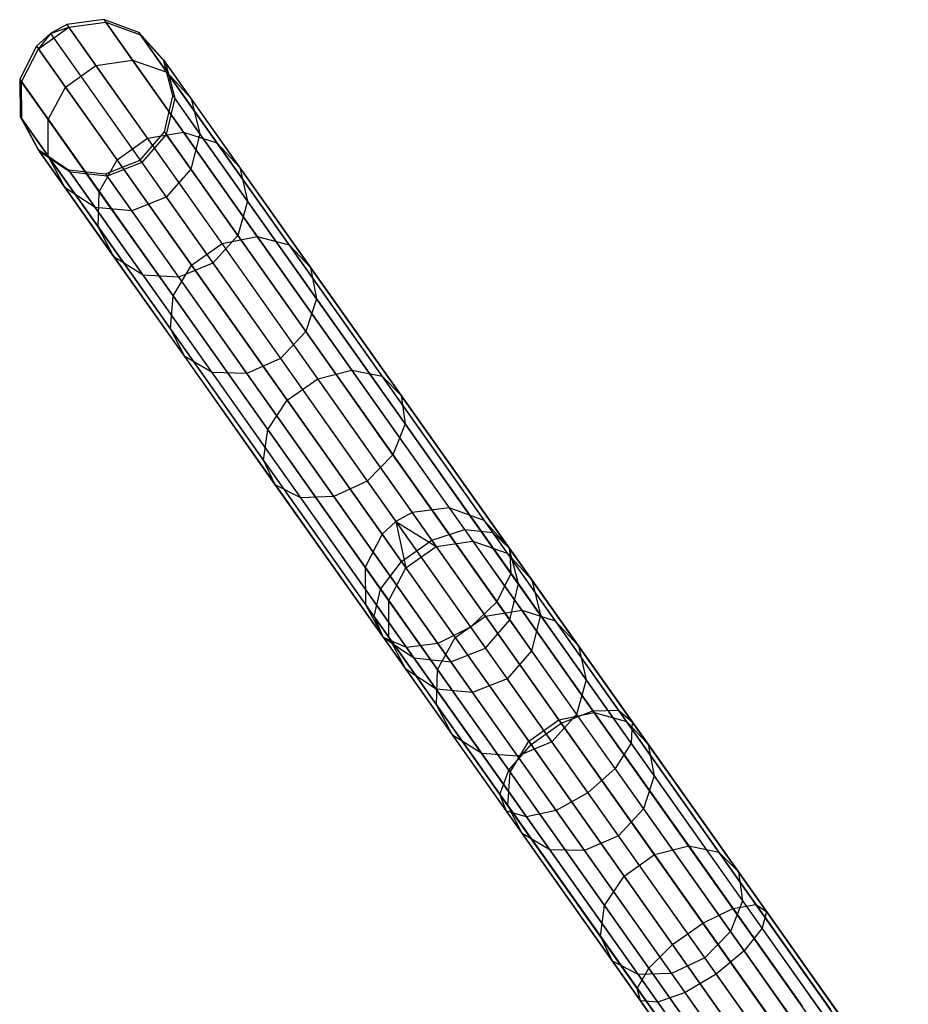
# Model space of a CAD drawing. Extents: x -189 to 189, y -189 to 189.
# Tile 156 of 256: x -110 to -98, y 142 to 155. Entities that reach past the tile are written whole.
import ezdxf

# ---------------------------------------------------------------- set-up
doc = ezdxf.new("R2010")
doc.units = 0
doc.header["$LTSCALE"] = 25.4
doc.layers.get('0').update_dxf_attribs({"linetype": 'CONTINUOUS'})

# ---------------------------------------------------------------- blocks, each defined once
blk = doc.blocks.new('NL2500012474_STL')
at = {"color": 0}
for p, q in [((81.702, 154.402, 159.474), (82.092, 154.679, 159.474)), ((81.702, 154.402, 159.474), (82.092, 154.679, 159.474)), ((82.068, 154.713, 156.037), (81.856, 154.598, 156.035)), ((82.068, 154.713, 156.037), (81.856, 154.598, 156.035)), ((81.856, 154.598, 156.035), (82.092, 154.679, 159.474)), ((81.856, 154.598, 156.035), (82.092, 154.679, 159.474)), ((82.542, 154.777, 156.053), (82.068, 154.713, 156.037)), ((82.542, 154.777, 156.053), (82.068, 154.713, 156.037)), ((82.068, 154.713, 156.037), (82.092, 154.679, 159.474)), ((82.068, 154.713, 156.037), (82.092, 154.679, 159.474)), ((82.068, 154.713, 156.037), (86.512, 148.435, 46.037)), ((82.068, 154.713, 156.037), (86.512, 148.435, 46.037)), ((82.092, 154.679, 159.474), (82.566, 154.743, 159.453)), ((82.092, 154.679, 159.474), (82.566, 154.743, 159.453)), ((82.441, 154.187, 162.857), (82.092, 154.679, 159.474)), ((82.441, 154.187, 162.857), (82.092, 154.679, 159.474)), ((82.542, 154.777, 156.053), (82.566, 154.743, 159.453)), ((82.991, 154.613, 156.08), (82.542, 154.777, 156.053)), ((82.542, 154.777, 156.053), (82.566, 154.743, 159.453)), ((82.542, 154.777, 156.053), (86.986, 148.498, 46.053)), ((82.991, 154.613, 156.08), (82.542, 154.777, 156.053)), ((82.542, 154.777, 156.053), (86.986, 148.498, 46.053)), ((82.566, 154.743, 159.453), (83.015, 154.58, 159.416)), ((82.911, 154.256, 162.8), (82.566, 154.743, 159.453)), ((82.911, 154.256, 162.8), (82.566, 154.743, 159.453)), ((82.566, 154.743, 159.453), (83.015, 154.58, 159.416)), ((81.856, 154.598, 156.035), (81.677, 154.436, 156.037)), ((81.856, 154.598, 156.035), (81.677, 154.436, 156.037)), ((81.856, 154.598, 156.035), (81.702, 154.402, 159.474)), ((81.856, 154.598, 156.035), (81.702, 154.402, 159.474)), ((81.856, 154.598, 156.035), (86.3, 148.32, 46.035)), ((81.856, 154.598, 156.035), (86.3, 148.32, 46.035)), ((83.312, 154.259, 156.113), (82.991, 154.613, 156.08)), ((82.991, 154.613, 156.08), (83.015, 154.58, 159.416)), ((82.991, 154.613, 156.08), (83.015, 154.58, 159.416)), ((82.991, 154.613, 156.08), (87.435, 148.335, 46.08)), ((83.312, 154.259, 156.113), (82.991, 154.613, 156.08)), ((82.991, 154.613, 156.08), (87.435, 148.335, 46.08)), ((83.015, 154.58, 159.416), (83.335, 154.227, 159.371)), ((83.353, 154.102, 162.7), (83.015, 154.58, 159.416)), ((83.353, 154.102, 162.7), (83.015, 154.58, 159.416)), ((83.015, 154.58, 159.416), (83.335, 154.227, 159.371)), ((81.677, 154.436, 156.037), (81.46, 154.01, 156.053)), ((81.677, 154.436, 156.037), (81.46, 154.01, 156.053)), ((81.677, 154.436, 156.037), (81.702, 154.402, 159.474)), ((81.677, 154.436, 156.037), (81.702, 154.402, 159.474)), ((81.677, 154.436, 156.037), (86.122, 148.158, 46.037)), ((81.677, 154.436, 156.037), (86.122, 148.158, 46.037)), ((81.484, 153.976, 159.453), (81.702, 154.402, 159.474)), ((81.484, 153.976, 159.453), (81.702, 154.402, 159.474)), ((82.05, 153.91, 162.857), (81.702, 154.402, 159.474)), ((82.05, 153.91, 162.857), (81.702, 154.402, 159.474)), ((82.05, 153.91, 162.857), (82.441, 154.187, 162.857)), ((82.05, 153.91, 162.857), (82.441, 154.187, 162.857)), ((82.441, 154.187, 162.857), (82.911, 154.256, 162.8)), ((82.441, 154.187, 162.857), (82.911, 154.256, 162.8)), ((83.103, 153.25, 166.096), (82.441, 154.187, 162.857)), ((83.103, 153.25, 166.096), (82.441, 154.187, 162.857)), ((82.911, 154.256, 162.8), (83.353, 154.102, 162.7)), ((83.567, 153.33, 166.005), (82.911, 154.256, 162.8)), ((83.567, 153.33, 166.005), (82.911, 154.256, 162.8)), ((82.911, 154.256, 162.8), (83.353, 154.102, 162.7)), ((83.432, 153.797, 156.145), (83.312, 154.259, 156.113)), ((83.312, 154.259, 156.113), (83.335, 154.227, 159.371)), ((83.312, 154.259, 156.113), (83.335, 154.227, 159.371)), ((83.312, 154.259, 156.113), (87.756, 147.981, 46.113)), ((83.432, 153.797, 156.145), (83.312, 154.259, 156.113)), ((83.312, 154.259, 156.113), (87.756, 147.981, 46.113)), ((83.335, 154.227, 159.371), (83.454, 153.765, 159.329)), ((83.665, 153.761, 162.578), (83.335, 154.227, 159.371)), ((83.665, 153.761, 162.578), (83.335, 154.227, 159.371)), ((83.335, 154.227, 159.371), (83.454, 153.765, 159.329)), ((83.353, 154.102, 162.7), (83.665, 153.761, 162.578)), ((83.996, 153.193, 165.844), (83.353, 154.102, 162.7)), ((83.996, 153.193, 165.844), (83.353, 154.102, 162.7)), ((83.353, 154.102, 162.7), (83.665, 153.761, 162.578)), ((81.46, 154.01, 156.053), (81.484, 153.976, 159.453)), ((81.46, 154.01, 156.053), (81.484, 153.976, 159.453)), ((81.46, 154.01, 156.053), (81.465, 153.532, 156.08)), ((81.46, 154.01, 156.053), (81.465, 153.532, 156.08)), ((81.46, 154.01, 156.053), (85.904, 147.732, 46.053)), ((81.46, 154.01, 156.053), (85.904, 147.732, 46.053)), ((81.488, 153.499, 159.416), (81.484, 153.976, 159.453)), ((81.828, 153.49, 162.8), (81.484, 153.976, 159.453)), ((81.488, 153.499, 159.416), (81.484, 153.976, 159.453)), ((81.828, 153.49, 162.8), (81.484, 153.976, 159.453)), ((81.828, 153.49, 162.8), (82.05, 153.91, 162.857)), ((81.828, 153.49, 162.8), (82.05, 153.91, 162.857)), ((82.713, 152.974, 166.096), (82.05, 153.91, 162.857)), ((82.713, 152.974, 166.096), (82.05, 153.91, 162.857)), ((83.322, 153.332, 156.167), (83.432, 153.797, 156.145)), ((83.322, 153.332, 156.167), (83.432, 153.797, 156.145)), ((83.432, 153.797, 156.145), (83.454, 153.765, 159.329)), ((83.432, 153.797, 156.145), (83.454, 153.765, 159.329)), ((83.432, 153.797, 156.145), (87.876, 147.519, 46.145)), ((83.432, 153.797, 156.145), (87.876, 147.519, 46.145)), ((83.454, 153.765, 159.329), (83.344, 153.3, 159.299)), ((83.454, 153.765, 159.329), (83.344, 153.3, 159.299)), ((83.777, 153.309, 162.464), (83.454, 153.765, 159.329)), ((83.777, 153.309, 162.464), (83.454, 153.765, 159.329)), ((83.665, 153.761, 162.578), (83.777, 153.309, 162.464)), ((84.294, 152.873, 165.649), (83.665, 153.761, 162.578)), ((84.294, 152.873, 165.649), (83.665, 153.761, 162.578)), ((83.665, 153.761, 162.578), (83.777, 153.309, 162.464)), ((81.465, 153.532, 156.08), (81.488, 153.499, 159.416)), ((81.465, 153.532, 156.08), (81.488, 153.499, 159.416)), ((81.465, 153.532, 156.08), (81.692, 153.112, 156.113)), ((81.465, 153.532, 156.08), (81.692, 153.112, 156.113)), ((81.465, 153.532, 156.08), (85.909, 147.254, 46.08)), ((81.465, 153.532, 156.08), (85.909, 147.254, 46.08)), ((81.715, 153.08, 159.371), (81.488, 153.499, 159.416)), ((81.826, 153.022, 162.7), (81.488, 153.499, 159.416)), ((81.715, 153.08, 159.371), (81.488, 153.499, 159.416)), ((81.826, 153.022, 162.7), (81.488, 153.499, 159.416)), ((81.826, 153.022, 162.7), (81.828, 153.49, 162.8)), ((81.826, 153.022, 162.7), (81.828, 153.49, 162.8)), ((82.484, 152.563, 166.005), (81.828, 153.49, 162.8)), ((82.484, 152.563, 166.005), (81.828, 153.49, 162.8)), ((83.009, 152.97, 156.175), (83.322, 153.332, 156.167)), ((83.009, 152.97, 156.175), (83.322, 153.332, 156.167)), ((83.344, 153.3, 159.299), (83.031, 152.939, 159.288)), ((83.344, 153.3, 159.299), (83.031, 152.939, 159.288)), ((83.103, 153.25, 166.096), (83.567, 153.33, 166.005)), ((83.103, 153.25, 166.096), (83.567, 153.33, 166.005)), ((83.322, 153.332, 156.167), (83.344, 153.3, 159.299)), ((83.322, 153.332, 156.167), (83.344, 153.3, 159.299)), ((83.322, 153.332, 156.167), (87.766, 147.053, 46.167)), ((83.322, 153.332, 156.167), (87.766, 147.053, 46.167)), ((83.662, 152.852, 162.383), (83.344, 153.3, 159.299)), ((83.662, 152.852, 162.383), (83.344, 153.3, 159.299)), ((83.567, 153.33, 166.005), (83.996, 153.193, 165.844)), ((84.516, 151.988, 168.982), (83.567, 153.33, 166.005)), ((84.516, 151.988, 168.982), (83.567, 153.33, 166.005)), ((83.567, 153.33, 166.005), (83.996, 153.193, 165.844)), ((83.777, 153.309, 162.464), (83.662, 152.852, 162.383)), ((83.777, 153.309, 162.464), (83.662, 152.852, 162.383)), ((84.391, 152.442, 165.466), (83.777, 153.309, 162.464)), ((84.391, 152.442, 165.466), (83.777, 153.309, 162.464)), ((82.713, 152.974, 166.096), (83.103, 153.25, 166.096)), ((82.713, 152.974, 166.096), (83.103, 153.25, 166.096)), ((84.063, 151.895, 169.105), (83.103, 153.25, 166.096)), ((84.063, 151.895, 169.105), (83.103, 153.25, 166.096)), ((83.996, 153.193, 165.844), (84.294, 152.873, 165.649)), ((84.927, 151.878, 168.764), (83.996, 153.193, 165.844)), ((84.927, 151.878, 168.764), (83.996, 153.193, 165.844)), ((83.996, 153.193, 165.844), (84.294, 152.873, 165.649)), ((81.692, 153.112, 156.113), (81.715, 153.08, 159.371)), ((81.692, 153.112, 156.113), (81.715, 153.08, 159.371)), ((81.692, 153.112, 156.113), (82.088, 152.846, 156.145)), ((81.692, 153.112, 156.113), (82.088, 152.846, 156.145)), ((81.692, 153.112, 156.113), (86.136, 146.834, 46.113)), ((81.692, 153.112, 156.113), (86.136, 146.834, 46.113)), ((82.111, 152.814, 159.329), (81.715, 153.08, 159.371)), ((82.045, 152.613, 162.578), (81.715, 153.08, 159.371)), ((82.111, 152.814, 159.329), (81.715, 153.08, 159.371)), ((82.045, 152.613, 162.578), (81.715, 153.08, 159.371)), ((82.045, 152.613, 162.578), (81.826, 153.022, 162.7)), ((82.47, 152.113, 165.844), (81.826, 153.022, 162.7)), ((82.045, 152.613, 162.578), (81.826, 153.022, 162.7)), ((82.47, 152.113, 165.844), (81.826, 153.022, 162.7)), ((82.484, 152.563, 166.005), (82.713, 152.974, 166.096)), ((82.484, 152.563, 166.005), (82.713, 152.974, 166.096)), ((82.563, 152.795, 156.167), (83.009, 152.97, 156.175)), ((82.563, 152.795, 156.167), (83.009, 152.97, 156.175)), ((83.031, 152.939, 159.288), (82.586, 152.763, 159.299)), ((83.031, 152.939, 159.288), (82.586, 152.763, 159.299)), ((83.672, 151.618, 169.105), (82.713, 152.974, 166.096)), ((83.672, 151.618, 169.105), (82.713, 152.974, 166.096)), ((83.009, 152.97, 156.175), (83.031, 152.939, 159.288)), ((83.009, 152.97, 156.175), (83.031, 152.939, 159.288)), ((83.009, 152.97, 156.175), (87.453, 146.692, 46.175)), ((83.009, 152.97, 156.175), (87.453, 146.692, 46.175)), ((83.031, 152.939, 159.288), (83.346, 152.493, 162.353)), ((83.031, 152.939, 159.288), (83.346, 152.493, 162.353)), ((82.088, 152.846, 156.145), (82.111, 152.814, 159.329)), ((82.088, 152.846, 156.145), (82.111, 152.814, 159.329)), ((82.088, 152.846, 156.145), (82.563, 152.795, 156.167)), ((82.088, 152.846, 156.145), (82.563, 152.795, 156.167)), ((82.088, 152.846, 156.145), (86.532, 146.568, 46.145)), ((82.088, 152.846, 156.145), (86.532, 146.568, 46.145)), ((82.586, 152.763, 159.299), (82.111, 152.814, 159.329)), ((82.433, 152.358, 162.464), (82.111, 152.814, 159.329)), ((82.586, 152.763, 159.299), (82.111, 152.814, 159.329)), ((82.433, 152.358, 162.464), (82.111, 152.814, 159.329)), ((82.563, 152.795, 156.167), (82.586, 152.763, 159.299)), ((82.563, 152.795, 156.167), (82.586, 152.763, 159.299)), ((82.563, 152.795, 156.167), (87.008, 146.516, 46.167)), ((82.563, 152.795, 156.167), (87.008, 146.516, 46.167)), ((83.662, 152.852, 162.383), (83.346, 152.493, 162.353)), ((83.662, 152.852, 162.383), (83.346, 152.493, 162.353)), ((84.266, 151.999, 165.335), (83.662, 152.852, 162.383)), ((84.266, 151.999, 165.335), (83.662, 152.852, 162.383)), ((84.294, 152.873, 165.649), (84.391, 152.442, 165.466)), ((85.203, 151.588, 168.501), (84.294, 152.873, 165.649)), ((85.203, 151.588, 168.501), (84.294, 152.873, 165.649)), ((84.294, 152.873, 165.649), (84.391, 152.442, 165.466)), ((82.903, 152.315, 162.383), (82.586, 152.763, 159.299)), ((82.903, 152.315, 162.383), (82.586, 152.763, 159.299)), ((82.433, 152.358, 162.464), (82.045, 152.613, 162.578)), ((82.673, 151.726, 165.649), (82.045, 152.613, 162.578)), ((82.433, 152.358, 162.464), (82.045, 152.613, 162.578)), ((82.673, 151.726, 165.649), (82.045, 152.613, 162.578)), ((82.47, 152.113, 165.844), (82.484, 152.563, 166.005)), ((82.47, 152.113, 165.844), (82.484, 152.563, 166.005)), ((83.434, 151.222, 168.982), (82.484, 152.563, 166.005)), ((83.434, 151.222, 168.982), (82.484, 152.563, 166.005)), ((83.346, 152.493, 162.353), (82.903, 152.315, 162.383)), ((83.346, 152.493, 162.353), (82.903, 152.315, 162.383)), ((83.346, 152.493, 162.353), (83.947, 151.645, 165.289)), ((83.346, 152.493, 162.353), (83.947, 151.645, 165.289)), ((84.391, 152.442, 165.466), (84.266, 151.999, 165.335)), ((84.391, 152.442, 165.466), (84.266, 151.999, 165.335)), ((85.28, 151.186, 168.253), (84.391, 152.442, 165.466)), ((85.28, 151.186, 168.253), (84.391, 152.442, 165.466)), ((82.903, 152.315, 162.383), (82.433, 152.358, 162.464)), ((83.047, 151.491, 165.466), (82.433, 152.358, 162.464)), ((82.903, 152.315, 162.383), (82.433, 152.358, 162.464)), ((83.047, 151.491, 165.466), (82.433, 152.358, 162.464)), ((83.507, 151.462, 165.335), (82.903, 152.315, 162.383)), ((83.507, 151.462, 165.335), (82.903, 152.315, 162.383)), ((82.673, 151.726, 165.649), (82.47, 152.113, 165.844)), ((83.401, 150.797, 168.764), (82.47, 152.113, 165.844)), ((82.673, 151.726, 165.649), (82.47, 152.113, 165.844)), ((83.401, 150.797, 168.764), (82.47, 152.113, 165.844)), ((83.672, 151.618, 169.105), (84.063, 151.895, 169.105)), ((83.672, 151.618, 169.105), (84.063, 151.895, 169.105)), ((84.266, 151.999, 165.335), (83.947, 151.645, 165.289)), ((84.266, 151.999, 165.335), (83.947, 151.645, 165.289)), ((84.063, 151.895, 169.105), (84.516, 151.988, 168.982)), ((84.063, 151.895, 169.105), (84.516, 151.988, 168.982)), ((85.294, 150.156, 171.802), (84.063, 151.895, 169.105)), ((85.294, 150.156, 171.802), (84.063, 151.895, 169.105)), ((85.14, 150.763, 168.078), (84.266, 151.999, 165.335)), ((85.14, 150.763, 168.078), (84.266, 151.999, 165.335)), ((84.516, 151.988, 168.982), (84.927, 151.878, 168.764)), ((85.734, 150.268, 171.65), (84.516, 151.988, 168.982)), ((85.734, 150.268, 171.65), (84.516, 151.988, 168.982)), ((84.516, 151.988, 168.982), (84.927, 151.878, 168.764)), ((84.927, 151.878, 168.764), (85.203, 151.588, 168.501)), ((86.122, 150.19, 171.382), (84.927, 151.878, 168.764)), ((86.122, 150.19, 171.382), (84.927, 151.878, 168.764)), ((84.927, 151.878, 168.764), (85.203, 151.588, 168.501)), ((83.047, 151.491, 165.466), (82.673, 151.726, 165.649)), ((83.583, 150.441, 168.501), (82.673, 151.726, 165.649)), ((83.047, 151.491, 165.466), (82.673, 151.726, 165.649)), ((83.583, 150.441, 168.501), (82.673, 151.726, 165.649)), ((83.947, 151.645, 165.289), (83.507, 151.462, 165.335)), ((83.947, 151.645, 165.289), (83.507, 151.462, 165.335)), ((83.947, 151.645, 165.289), (84.816, 150.417, 168.014)), ((83.947, 151.645, 165.289), (84.816, 150.417, 168.014)), ((83.434, 151.222, 168.982), (83.672, 151.618, 169.105)), ((83.434, 151.222, 168.982), (83.672, 151.618, 169.105)), ((84.903, 149.88, 171.802), (83.672, 151.618, 169.105)), ((84.903, 149.88, 171.802), (83.672, 151.618, 169.105)), ((85.203, 151.588, 168.501), (85.28, 151.186, 168.253)), ((86.37, 149.94, 171.058), (85.203, 151.588, 168.501)), ((86.37, 149.94, 171.058), (85.203, 151.588, 168.501)), ((85.203, 151.588, 168.501), (85.28, 151.186, 168.253)), ((83.507, 151.462, 165.335), (83.047, 151.491, 165.466)), ((83.937, 150.235, 168.253), (83.047, 151.491, 165.466)), ((83.507, 151.462, 165.335), (83.047, 151.491, 165.466)), ((83.937, 150.235, 168.253), (83.047, 151.491, 165.466)), ((84.382, 150.226, 168.078), (83.507, 151.462, 165.335)), ((84.382, 150.226, 168.078), (83.507, 151.462, 165.335)), ((83.401, 150.797, 168.764), (83.434, 151.222, 168.982)), ((83.401, 150.797, 168.764), (83.434, 151.222, 168.982)), ((84.651, 149.502, 171.65), (83.434, 151.222, 168.982)), ((84.651, 149.502, 171.65), (83.434, 151.222, 168.982)), ((85.28, 151.186, 168.253), (85.14, 150.763, 168.078)), ((85.28, 151.186, 168.253), (85.14, 150.763, 168.078)), ((86.42, 149.575, 170.753), (85.28, 151.186, 168.253)), ((86.42, 149.575, 170.753), (85.28, 151.186, 168.253)), ((83.583, 150.441, 168.501), (83.401, 150.797, 168.764)), ((84.596, 149.11, 171.382), (83.401, 150.797, 168.764)), ((83.583, 150.441, 168.501), (83.401, 150.797, 168.764)), ((84.596, 149.11, 171.382), (83.401, 150.797, 168.764)), ((85.14, 150.763, 168.078), (84.816, 150.417, 168.014)), ((85.14, 150.763, 168.078), (84.816, 150.417, 168.014)), ((86.262, 149.178, 170.536), (85.14, 150.763, 168.078)), ((86.262, 149.178, 170.536), (85.14, 150.763, 168.078)), ((83.937, 150.235, 168.253), (83.583, 150.441, 168.501)), ((84.749, 148.793, 171.058), (83.583, 150.441, 168.501)), ((83.937, 150.235, 168.253), (83.583, 150.441, 168.501)), ((84.749, 148.793, 171.058), (83.583, 150.441, 168.501)), ((84.816, 150.417, 168.014), (84.382, 150.226, 168.078)), ((84.816, 150.417, 168.014), (84.382, 150.226, 168.078)), ((84.816, 150.417, 168.014), (85.931, 148.841, 170.458)), ((84.816, 150.417, 168.014), (85.931, 148.841, 170.458)), ((85.294, 150.156, 171.802), (85.734, 150.268, 171.65)), ((85.294, 150.156, 171.802), (85.734, 150.268, 171.65)), ((85.734, 150.268, 171.65), (86.122, 150.19, 171.382)), ((87.187, 148.216, 173.939), (85.734, 150.268, 171.65)), ((87.187, 148.216, 173.939), (85.734, 150.268, 171.65)), ((85.734, 150.268, 171.65), (86.122, 150.19, 171.382)), ((84.382, 150.226, 168.078), (83.937, 150.235, 168.253)), ((85.077, 148.624, 170.753), (83.937, 150.235, 168.253)), ((84.382, 150.226, 168.078), (83.937, 150.235, 168.253)), ((85.077, 148.624, 170.753), (83.937, 150.235, 168.253)), ((85.503, 148.641, 170.536), (84.382, 150.226, 168.078)), ((85.503, 148.641, 170.536), (84.382, 150.226, 168.078)), ((84.903, 149.88, 171.802), (85.294, 150.156, 171.802)), ((84.903, 149.88, 171.802), (85.294, 150.156, 171.802)), ((86.762, 148.082, 174.115), (85.294, 150.156, 171.802)), ((86.762, 148.082, 174.115), (85.294, 150.156, 171.802)), ((86.122, 150.19, 171.382), (86.37, 149.94, 171.058)), ((87.547, 148.177, 173.627), (86.122, 150.19, 171.382)), ((87.547, 148.177, 173.627), (86.122, 150.19, 171.382)), ((86.122, 150.19, 171.382), (86.37, 149.94, 171.058)), ((84.651, 149.502, 171.65), (84.903, 149.88, 171.802)), ((84.651, 149.502, 171.65), (84.903, 149.88, 171.802)), ((86.372, 147.805, 174.115), (84.903, 149.88, 171.802)), ((86.372, 147.805, 174.115), (84.903, 149.88, 171.802)), ((86.37, 149.94, 171.058), (86.42, 149.575, 170.753)), ((87.762, 147.973, 173.25), (86.37, 149.94, 171.058)), ((87.762, 147.973, 173.25), (86.37, 149.94, 171.058)), ((86.37, 149.94, 171.058), (86.42, 149.575, 170.753)), ((84.596, 149.11, 171.382), (84.651, 149.502, 171.65)), ((84.596, 149.11, 171.382), (84.651, 149.502, 171.65)), ((86.104, 147.449, 173.939), (84.651, 149.502, 171.65)), ((86.104, 147.449, 173.939), (84.651, 149.502, 171.65)), ((86.42, 149.575, 170.753), (86.262, 149.178, 170.536)), ((86.42, 149.575, 170.753), (86.262, 149.178, 170.536)), ((87.781, 147.652, 172.896), (86.42, 149.575, 170.753)), ((87.781, 147.652, 172.896), (86.42, 149.575, 170.753)), ((84.749, 148.793, 171.058), (84.596, 149.11, 171.382)), ((86.021, 147.096, 173.627), (84.596, 149.11, 171.382)), ((84.749, 148.793, 171.058), (84.596, 149.11, 171.382)), ((86.021, 147.096, 173.627), (84.596, 149.11, 171.382)), ((86.262, 149.178, 170.536), (85.931, 148.841, 170.458)), ((86.262, 149.178, 170.536), (85.931, 148.841, 170.458)), ((87.601, 147.287, 172.644), (86.262, 149.178, 170.536)), ((87.601, 147.287, 172.644), (86.262, 149.178, 170.536)), ((85.077, 148.624, 170.753), (84.749, 148.793, 171.058)), ((86.141, 146.826, 173.25), (84.749, 148.793, 171.058)), ((85.077, 148.624, 170.753), (84.749, 148.793, 171.058)), ((86.141, 146.826, 173.25), (84.749, 148.793, 171.058)), ((85.931, 148.841, 170.458), (85.503, 148.641, 170.536)), ((85.931, 148.841, 170.458), (85.503, 148.641, 170.536)), ((85.931, 148.841, 170.458), (87.262, 146.962, 172.554)), ((85.931, 148.841, 170.458), (87.262, 146.962, 172.554)), ((85.503, 148.641, 170.536), (85.077, 148.624, 170.753)), ((85.503, 148.641, 170.536), (85.077, 148.624, 170.753)), ((86.438, 146.701, 172.896), (85.077, 148.624, 170.753)), ((86.438, 146.701, 172.896), (85.077, 148.624, 170.753)), ((86.842, 146.75, 172.644), (85.503, 148.641, 170.536)), ((86.842, 146.75, 172.644), (85.503, 148.641, 170.536)), ((86.986, 148.498, 46.053), (86.512, 148.435, 46.037)), ((86.986, 148.498, 46.053), (86.512, 148.435, 46.037)), ((87.435, 148.335, 46.08), (86.986, 148.498, 46.053)), ((86.986, 148.498, 46.053), (87.291, 148.068, 42.637)), ((86.986, 148.498, 46.053), (87.291, 148.068, 42.637)), ((87.435, 148.335, 46.08), (86.986, 148.498, 46.053)), ((86.512, 148.435, 46.037), (86.3, 148.32, 46.035)), ((86.512, 148.435, 46.037), (86.3, 148.32, 46.035)), ((86.512, 148.435, 46.037), (86.82, 148, 42.585)), ((86.512, 148.435, 46.037), (86.82, 148, 42.585)), ((86.3, 148.32, 46.035), (86.122, 148.158, 46.037)), ((86.3, 148.32, 46.035), (86.122, 148.158, 46.037)), ((86.3, 148.32, 46.035), (86.43, 147.723, 42.585)), ((86.3, 148.32, 46.035), (86.43, 147.723, 42.585)), ((86.3, 148.32, 46.035), (86.82, 148, 42.585)), ((86.3, 148.32, 46.035), (86.82, 148, 42.585)), ((86.762, 148.082, 174.115), (87.187, 148.216, 173.939)), ((86.762, 148.082, 174.115), (87.187, 148.216, 173.939)), ((87.187, 148.216, 173.939), (87.547, 148.177, 173.627)), ((88.836, 145.886, 175.786), (87.187, 148.216, 173.939)), ((88.836, 145.886, 175.786), (87.187, 148.216, 173.939)), ((87.187, 148.216, 173.939), (87.547, 148.177, 173.627)), ((87.756, 147.981, 46.113), (87.435, 148.335, 46.08)), ((87.435, 148.335, 46.08), (87.734, 147.912, 42.729)), ((87.435, 148.335, 46.08), (87.734, 147.912, 42.729)), ((87.756, 147.981, 46.113), (87.435, 148.335, 46.08)), ((86.122, 148.158, 46.037), (85.904, 147.732, 46.053)), ((86.122, 148.158, 46.037), (85.904, 147.732, 46.053)), ((86.122, 148.158, 46.037), (86.43, 147.723, 42.585)), ((86.122, 148.158, 46.037), (86.43, 147.723, 42.585)), ((87.547, 148.177, 173.627), (87.762, 147.973, 173.25)), ((89.166, 145.891, 175.439), (87.547, 148.177, 173.627)), ((89.166, 145.891, 175.439), (87.547, 148.177, 173.627)), ((87.547, 148.177, 173.627), (87.762, 147.973, 173.25)), ((86.372, 147.805, 174.115), (86.762, 148.082, 174.115)), ((86.372, 147.805, 174.115), (86.762, 148.082, 174.115)), ((86.43, 147.723, 42.585), (86.82, 148, 42.585)), ((86.43, 147.723, 42.585), (86.82, 148, 42.585)), ((88.429, 145.726, 175.982), (86.762, 148.082, 174.115)), ((88.429, 145.726, 175.982), (86.762, 148.082, 174.115)), ((86.82, 148, 42.585), (87.291, 148.068, 42.637)), ((86.82, 148, 42.585), (87.291, 148.068, 42.637)), ((86.82, 148, 42.585), (87.455, 147.103, 39.269)), ((86.82, 148, 42.585), (87.455, 147.103, 39.269)), ((87.291, 148.068, 42.637), (87.919, 147.181, 39.356)), ((87.291, 148.068, 42.637), (87.919, 147.181, 39.356)), ((87.291, 148.068, 42.637), (87.734, 147.912, 42.729)), ((87.291, 148.068, 42.637), (87.734, 147.912, 42.729)), ((87.876, 147.519, 46.145), (87.756, 147.981, 46.113)), ((87.756, 147.981, 46.113), (88.048, 147.569, 42.84)), ((87.756, 147.981, 46.113), (88.048, 147.569, 42.84)), ((87.876, 147.519, 46.145), (87.756, 147.981, 46.113)), ((87.762, 147.973, 173.25), (87.781, 147.652, 172.896)), ((89.342, 145.741, 175.02), (87.762, 147.973, 173.25)), ((89.342, 145.741, 175.02), (87.762, 147.973, 173.25)), ((87.762, 147.973, 173.25), (87.781, 147.652, 172.896)), ((87.734, 147.912, 42.729), (88.351, 147.042, 39.511)), ((87.734, 147.912, 42.729), (88.351, 147.042, 39.511)), ((87.734, 147.912, 42.729), (88.048, 147.569, 42.84)), ((87.734, 147.912, 42.729), (88.048, 147.569, 42.84)), ((85.904, 147.732, 46.053), (85.909, 147.254, 46.08)), ((85.904, 147.732, 46.053), (86.209, 147.302, 42.637)), ((85.904, 147.732, 46.053), (85.909, 147.254, 46.08)), ((85.904, 147.732, 46.053), (86.209, 147.302, 42.637)), ((86.104, 147.449, 173.939), (86.372, 147.805, 174.115)), ((86.104, 147.449, 173.939), (86.372, 147.805, 174.115)), ((86.209, 147.302, 42.637), (86.43, 147.723, 42.585)), ((86.209, 147.302, 42.637), (86.43, 147.723, 42.585)), ((88.039, 145.45, 175.982), (86.372, 147.805, 174.115)), ((88.039, 145.45, 175.982), (86.372, 147.805, 174.115)), ((86.43, 147.723, 42.585), (87.065, 146.826, 39.269)), ((86.43, 147.723, 42.585), (87.065, 146.826, 39.269)), ((87.781, 147.652, 172.896), (87.601, 147.287, 172.644)), ((87.781, 147.652, 172.896), (87.601, 147.287, 172.644)), ((89.326, 145.47, 174.625), (87.781, 147.652, 172.896)), ((89.326, 145.47, 174.625), (87.781, 147.652, 172.896)), ((87.766, 147.053, 46.167), (87.876, 147.519, 46.145)), ((87.766, 147.053, 46.167), (87.876, 147.519, 46.145)), ((87.876, 147.519, 46.145), (88.161, 147.116, 42.945)), ((87.876, 147.519, 46.145), (88.161, 147.116, 42.945)), ((88.048, 147.569, 42.84), (88.65, 146.719, 39.697)), ((88.048, 147.569, 42.84), (88.65, 146.719, 39.697)), ((88.048, 147.569, 42.84), (88.161, 147.116, 42.945)), ((88.048, 147.569, 42.84), (88.161, 147.116, 42.945)), ((86.021, 147.096, 173.627), (86.104, 147.449, 173.939)), ((86.021, 147.096, 173.627), (86.104, 147.449, 173.939)), ((87.754, 145.119, 175.786), (86.104, 147.449, 173.939)), ((87.754, 145.119, 175.786), (86.104, 147.449, 173.939)), ((85.909, 147.254, 46.08), (86.136, 146.834, 46.113)), ((85.909, 147.254, 46.08), (86.136, 146.834, 46.113)), ((85.909, 147.254, 46.08), (86.208, 146.832, 42.729)), ((85.909, 147.254, 46.08), (86.208, 146.832, 42.729)), ((86.208, 146.832, 42.729), (86.209, 147.302, 42.637)), ((86.208, 146.832, 42.729), (86.209, 147.302, 42.637)), ((86.209, 147.302, 42.637), (86.837, 146.414, 39.356)), ((86.209, 147.302, 42.637), (86.837, 146.414, 39.356)), ((87.601, 147.287, 172.644), (87.262, 146.962, 172.554)), ((87.601, 147.287, 172.644), (87.262, 146.962, 172.554)), ((89.12, 145.141, 174.346), (87.601, 147.287, 172.644)), ((89.12, 145.141, 174.346), (87.601, 147.287, 172.644)), ((86.141, 146.826, 173.25), (86.021, 147.096, 173.627)), ((87.639, 144.81, 175.439), (86.021, 147.096, 173.627)), ((86.141, 146.826, 173.25), (86.021, 147.096, 173.627)), ((87.639, 144.81, 175.439), (86.021, 147.096, 173.627)), ((87.065, 146.826, 39.269), (87.455, 147.103, 39.269)), ((87.065, 146.826, 39.269), (87.455, 147.103, 39.269)), ((87.455, 147.103, 39.269), (87.919, 147.181, 39.356)), ((87.455, 147.103, 39.269), (87.919, 147.181, 39.356)), ((87.455, 147.103, 39.269), (88.399, 145.769, 36.181)), ((87.455, 147.103, 39.269), (88.399, 145.769, 36.181)), ((87.919, 147.181, 39.356), (88.853, 145.861, 36.301)), ((87.919, 147.181, 39.356), (88.853, 145.861, 36.301)), ((87.919, 147.181, 39.356), (88.351, 147.042, 39.511)), ((87.919, 147.181, 39.356), (88.351, 147.042, 39.511)), ((88.161, 147.116, 42.945), (88.047, 146.657, 43.02)), ((88.161, 147.116, 42.945), (88.047, 146.657, 43.02)), ((88.161, 147.116, 42.945), (88.749, 146.285, 39.873)), ((88.161, 147.116, 42.945), (88.749, 146.285, 39.873)), ((87.262, 146.962, 172.554), (86.842, 146.75, 172.644)), ((87.262, 146.962, 172.554), (86.842, 146.75, 172.644)), ((87.262, 146.962, 172.554), (88.772, 144.828, 174.245)), ((87.262, 146.962, 172.554), (88.772, 144.828, 174.245)), ((87.453, 146.692, 46.175), (87.766, 147.053, 46.167)), ((87.453, 146.692, 46.175), (87.766, 147.053, 46.167)), ((87.766, 147.053, 46.167), (88.047, 146.657, 43.02)), ((87.766, 147.053, 46.167), (88.047, 146.657, 43.02)), ((88.351, 147.042, 39.511), (89.267, 145.747, 36.514)), ((88.351, 147.042, 39.511), (89.267, 145.747, 36.514)), ((88.351, 147.042, 39.511), (88.65, 146.719, 39.697)), ((88.351, 147.042, 39.511), (88.65, 146.719, 39.697)), ((86.136, 146.834, 46.113), (86.532, 146.568, 46.145)), ((86.136, 146.834, 46.113), (86.532, 146.568, 46.145)), ((86.136, 146.834, 46.113), (86.428, 146.422, 42.84)), ((86.136, 146.834, 46.113), (86.428, 146.422, 42.84)), ((86.438, 146.701, 172.896), (86.141, 146.826, 173.25)), ((87.722, 144.594, 175.02), (86.141, 146.826, 173.25)), ((86.438, 146.701, 172.896), (86.141, 146.826, 173.25)), ((87.722, 144.594, 175.02), (86.141, 146.826, 173.25)), ((86.428, 146.422, 42.84), (86.208, 146.832, 42.729)), ((86.208, 146.832, 42.729), (86.824, 145.962, 39.511)), ((86.208, 146.832, 42.729), (86.824, 145.962, 39.511)), ((86.428, 146.422, 42.84), (86.208, 146.832, 42.729)), ((86.837, 146.414, 39.356), (87.065, 146.826, 39.269)), ((86.837, 146.414, 39.356), (87.065, 146.826, 39.269)), ((87.065, 146.826, 39.269), (88.009, 145.492, 36.181)), ((87.065, 146.826, 39.269), (88.009, 145.492, 36.181)), ((86.842, 146.75, 172.644), (86.438, 146.701, 172.896)), ((86.842, 146.75, 172.644), (86.438, 146.701, 172.896)), ((87.983, 144.519, 174.625), (86.438, 146.701, 172.896)), ((87.983, 144.519, 174.625), (86.438, 146.701, 172.896)), ((88.362, 144.604, 174.346), (86.842, 146.75, 172.644)), ((88.362, 144.604, 174.346), (86.842, 146.75, 172.644)), ((87.008, 146.516, 46.167), (87.453, 146.692, 46.175)), ((87.008, 146.516, 46.167), (87.453, 146.692, 46.175)), ((87.453, 146.692, 46.175), (87.732, 146.297, 43.047)), ((87.453, 146.692, 46.175), (87.732, 146.297, 43.047)), ((88.65, 146.719, 39.697), (89.545, 145.454, 36.77)), ((88.65, 146.719, 39.697), (89.545, 145.454, 36.77)), ((88.65, 146.719, 39.697), (88.749, 146.285, 39.873)), ((88.65, 146.719, 39.697), (88.749, 146.285, 39.873)), ((86.532, 146.568, 46.145), (87.008, 146.516, 46.167)), ((86.532, 146.568, 46.145), (87.008, 146.516, 46.167)), ((86.532, 146.568, 46.145), (86.818, 146.165, 42.945)), ((86.532, 146.568, 46.145), (86.818, 146.165, 42.945)), ((88.047, 146.657, 43.02), (87.732, 146.297, 43.047)), ((88.047, 146.657, 43.02), (87.732, 146.297, 43.047)), ((88.047, 146.657, 43.02), (88.626, 145.839, 39.997)), ((88.047, 146.657, 43.02), (88.626, 145.839, 39.997)), ((87.008, 146.516, 46.167), (87.288, 146.12, 43.02)), ((87.008, 146.516, 46.167), (87.288, 146.12, 43.02)), ((86.818, 146.165, 42.945), (86.428, 146.422, 42.84)), ((86.428, 146.422, 42.84), (87.03, 145.571, 39.697)), ((86.428, 146.422, 42.84), (87.03, 145.571, 39.697)), ((86.818, 146.165, 42.945), (86.428, 146.422, 42.84)), ((86.824, 145.962, 39.511), (86.837, 146.414, 39.356)), ((86.824, 145.962, 39.511), (86.837, 146.414, 39.356)), ((86.837, 146.414, 39.356), (87.771, 145.095, 36.301)), ((86.837, 146.414, 39.356), (87.771, 145.095, 36.301)), ((87.732, 146.297, 43.047), (87.288, 146.12, 43.02)), ((87.732, 146.297, 43.047), (87.288, 146.12, 43.02)), ((88.307, 145.485, 40.042), (87.732, 146.297, 43.047)), ((88.307, 145.485, 40.042), (87.732, 146.297, 43.047)), ((88.749, 146.285, 39.873), (88.626, 145.839, 39.997)), ((88.749, 146.285, 39.873), (88.626, 145.839, 39.997)), ((88.749, 146.285, 39.873), (89.624, 145.049, 37.012)), ((88.749, 146.285, 39.873), (89.624, 145.049, 37.012)), ((87.288, 146.12, 43.02), (86.818, 146.165, 42.945)), ((86.818, 146.165, 42.945), (87.406, 145.334, 39.873)), ((86.818, 146.165, 42.945), (87.406, 145.334, 39.873)), ((87.288, 146.12, 43.02), (86.818, 146.165, 42.945)), ((87.288, 146.12, 43.02), (87.867, 145.302, 39.997)), ((87.288, 146.12, 43.02), (87.867, 145.302, 39.997)), ((87.03, 145.571, 39.697), (86.824, 145.962, 39.511)), ((86.824, 145.962, 39.511), (87.741, 144.667, 36.514)), ((86.824, 145.962, 39.511), (87.741, 144.667, 36.514)), ((87.03, 145.571, 39.697), (86.824, 145.962, 39.511)), ((88.626, 145.839, 39.997), (88.307, 145.485, 40.042)), ((88.626, 145.839, 39.997), (88.307, 145.485, 40.042)), ((88.399, 145.769, 36.181), (88.853, 145.861, 36.301)), ((88.399, 145.769, 36.181), (88.853, 145.861, 36.301)), ((88.429, 145.726, 175.982), (88.836, 145.886, 175.786)), ((88.429, 145.726, 175.982), (88.836, 145.886, 175.786)), ((88.626, 145.839, 39.997), (89.486, 144.624, 37.183)), ((88.626, 145.839, 39.997), (89.486, 144.624, 37.183)), ((88.836, 145.886, 175.786), (89.166, 145.891, 175.439)), ((88.836, 145.886, 175.786), (89.166, 145.891, 175.439)), ((90.638, 143.34, 177.142), (88.836, 145.886, 175.786)), ((90.638, 143.34, 177.142), (88.836, 145.886, 175.786)), ((88.853, 145.861, 36.301), (90.068, 144.146, 33.557)), ((88.853, 145.861, 36.301), (90.068, 144.146, 33.557)), ((88.853, 145.861, 36.301), (89.267, 145.747, 36.514)), ((88.853, 145.861, 36.301), (89.267, 145.747, 36.514)), ((89.166, 145.891, 175.439), (89.342, 145.741, 175.02)), ((90.933, 143.394, 176.769), (89.166, 145.891, 175.439)), ((90.933, 143.394, 176.769), (89.166, 145.891, 175.439)), ((89.166, 145.891, 175.439), (89.342, 145.741, 175.02)), ((88.009, 145.492, 36.181), (88.399, 145.769, 36.181)), ((88.009, 145.492, 36.181), (88.399, 145.769, 36.181)), ((88.039, 145.45, 175.982), (88.429, 145.726, 175.982)), ((88.039, 145.45, 175.982), (88.429, 145.726, 175.982)), ((88.399, 145.769, 36.181), (89.627, 144.035, 33.407)), ((88.399, 145.769, 36.181), (89.627, 144.035, 33.407)), ((90.25, 143.154, 177.352), (88.429, 145.726, 175.982)), ((90.25, 143.154, 177.352), (88.429, 145.726, 175.982)), ((89.267, 145.747, 36.514), (90.458, 144.065, 33.822)), ((89.267, 145.747, 36.514), (90.458, 144.065, 33.822)), ((89.267, 145.747, 36.514), (89.545, 145.454, 36.77)), ((89.267, 145.747, 36.514), (89.545, 145.454, 36.77)), ((89.342, 145.741, 175.02), (89.326, 145.47, 174.625)), ((89.342, 145.741, 175.02), (89.326, 145.47, 174.625)), ((91.069, 143.302, 176.319), (89.342, 145.741, 175.02)), ((91.069, 143.302, 176.319), (89.342, 145.741, 175.02)), ((87.406, 145.334, 39.873), (87.03, 145.571, 39.697)), ((87.03, 145.571, 39.697), (87.925, 144.307, 36.77)), ((87.03, 145.571, 39.697), (87.925, 144.307, 36.77)), ((87.406, 145.334, 39.873), (87.03, 145.571, 39.697)), ((87.754, 145.119, 175.786), (88.039, 145.45, 175.982)), ((87.754, 145.119, 175.786), (88.039, 145.45, 175.982)), ((87.771, 145.095, 36.301), (88.009, 145.492, 36.181)), ((87.771, 145.095, 36.301), (88.009, 145.492, 36.181)), ((88.307, 145.485, 40.042), (87.867, 145.302, 39.997)), ((88.307, 145.485, 40.042), (87.867, 145.302, 39.997)), ((88.009, 145.492, 36.181), (89.236, 143.759, 33.407)), ((88.009, 145.492, 36.181), (89.236, 143.759, 33.407)), ((89.86, 142.878, 177.352), (88.039, 145.45, 175.982)), ((89.86, 142.878, 177.352), (88.039, 145.45, 175.982)), ((89.163, 144.276, 37.245), (88.307, 145.485, 40.042)), ((89.163, 144.276, 37.245), (88.307, 145.485, 40.042)), ((89.326, 145.47, 174.625), (89.12, 145.141, 174.346)), ((89.326, 145.47, 174.625), (89.12, 145.141, 174.346)), ((91.013, 143.087, 175.895), (89.326, 145.47, 174.625)), ((91.013, 143.087, 175.895), (89.326, 145.47, 174.625)), ((89.545, 145.454, 36.77), (90.708, 143.811, 34.141)), ((89.545, 145.454, 36.77), (90.708, 143.811, 34.141)), ((89.545, 145.454, 36.77), (89.624, 145.049, 37.012)), ((89.545, 145.454, 36.77), (89.624, 145.049, 37.012)), ((87.867, 145.302, 39.997), (87.406, 145.334, 39.873)), ((87.406, 145.334, 39.873), (88.281, 144.098, 37.012)), ((87.406, 145.334, 39.873), (88.281, 144.098, 37.012)), ((87.867, 145.302, 39.997), (87.406, 145.334, 39.873)), ((87.867, 145.302, 39.997), (88.728, 144.087, 37.183)), ((87.867, 145.302, 39.997), (88.728, 144.087, 37.183)), ((87.639, 144.81, 175.439), (87.754, 145.119, 175.786)), ((87.639, 144.81, 175.439), (87.754, 145.119, 175.786)), ((87.741, 144.667, 36.514), (87.771, 145.095, 36.301)), ((87.741, 144.667, 36.514), (87.771, 145.095, 36.301)), ((89.555, 142.574, 177.142), (87.754, 145.119, 175.786)), ((89.555, 142.574, 177.142), (87.754, 145.119, 175.786)), ((87.771, 145.095, 36.301), (88.985, 143.38, 33.557)), ((87.771, 145.095, 36.301), (88.985, 143.38, 33.557)), ((89.12, 145.141, 174.346), (88.772, 144.828, 174.245)), ((89.12, 145.141, 174.346), (88.772, 144.828, 174.245)), ((90.78, 142.796, 175.595), (89.12, 145.141, 174.346)), ((90.78, 142.796, 175.595), (89.12, 145.141, 174.346)), ((89.624, 145.049, 37.012), (89.486, 144.624, 37.183)), ((89.624, 145.049, 37.012), (89.486, 144.624, 37.183)), ((89.624, 145.049, 37.012), (90.761, 143.442, 34.442)), ((89.624, 145.049, 37.012), (90.761, 143.442, 34.442)), ((87.722, 144.594, 175.02), (87.639, 144.81, 175.439)), ((89.407, 142.314, 176.769), (87.639, 144.81, 175.439)), ((87.722, 144.594, 175.02), (87.639, 144.81, 175.439)), ((89.407, 142.314, 176.769), (87.639, 144.81, 175.439)), ((88.772, 144.828, 174.245), (88.362, 144.604, 174.346)), ((88.772, 144.828, 174.245), (88.362, 144.604, 174.346)), ((88.772, 144.828, 174.245), (90.422, 142.497, 175.486)), ((88.772, 144.828, 174.245), (90.422, 142.497, 175.486)), ((87.925, 144.307, 36.77), (87.741, 144.667, 36.514)), ((87.741, 144.667, 36.514), (88.932, 142.984, 33.822)), ((87.741, 144.667, 36.514), (88.932, 142.984, 33.822)), ((87.925, 144.307, 36.77), (87.741, 144.667, 36.514)), ((87.983, 144.519, 174.625), (87.722, 144.594, 175.02)), ((89.448, 142.155, 176.319), (87.722, 144.594, 175.02)), ((87.983, 144.519, 174.625), (87.722, 144.594, 175.02)), ((89.448, 142.155, 176.319), (87.722, 144.594, 175.02)), ((88.362, 144.604, 174.346), (87.983, 144.519, 174.625)), ((88.362, 144.604, 174.346), (87.983, 144.519, 174.625)), ((90.021, 142.259, 175.595), (88.362, 144.604, 174.346)), ((90.021, 142.259, 175.595), (88.362, 144.604, 174.346)), ((89.486, 144.624, 37.183), (89.163, 144.276, 37.245)), ((89.486, 144.624, 37.183), (89.163, 144.276, 37.245)), ((89.486, 144.624, 37.183), (90.605, 143.044, 34.655)), ((89.486, 144.624, 37.183), (90.605, 143.044, 34.655)), ((89.67, 142.136, 175.895), (87.983, 144.519, 174.625)), ((89.67, 142.136, 175.895), (87.983, 144.519, 174.625)), ((88.281, 144.098, 37.012), (87.925, 144.307, 36.77)), ((87.925, 144.307, 36.77), (89.088, 142.664, 34.141)), ((87.925, 144.307, 36.77), (89.088, 142.664, 34.141)), ((88.281, 144.098, 37.012), (87.925, 144.307, 36.77)), ((89.163, 144.276, 37.245), (88.728, 144.087, 37.183)), ((89.163, 144.276, 37.245), (88.728, 144.087, 37.183)), ((90.274, 142.706, 34.732), (89.163, 144.276, 37.245)), ((90.274, 142.706, 34.732), (89.163, 144.276, 37.245)), ((88.728, 144.087, 37.183), (88.281, 144.098, 37.012)), ((88.281, 144.098, 37.012), (89.418, 142.491, 34.442)), ((88.281, 144.098, 37.012), (89.418, 142.491, 34.442)), ((88.728, 144.087, 37.183), (88.281, 144.098, 37.012)), ((88.728, 144.087, 37.183), (89.846, 142.507, 34.655)), ((88.728, 144.087, 37.183), (89.846, 142.507, 34.655)), ((89.236, 143.759, 33.407), (89.627, 144.035, 33.407)), ((89.236, 143.759, 33.407), (89.627, 144.035, 33.407)), ((89.627, 144.035, 33.407), (90.068, 144.146, 33.557)), ((89.627, 144.035, 33.407), (90.068, 144.146, 33.557)), ((89.627, 144.035, 33.407), (91.103, 141.95, 31.025)), ((89.627, 144.035, 33.407), (91.103, 141.95, 31.025)), ((90.068, 144.146, 33.557), (91.528, 142.083, 31.2)), ((90.068, 144.146, 33.557), (91.528, 142.083, 31.2)), ((90.068, 144.146, 33.557), (90.458, 144.065, 33.822)), ((90.068, 144.146, 33.557), (90.458, 144.065, 33.822)), ((90.458, 144.065, 33.822), (91.891, 142.041, 31.509)), ((90.458, 144.065, 33.822), (91.891, 142.041, 31.509)), ((90.458, 144.065, 33.822), (90.708, 143.811, 34.141)), ((90.458, 144.065, 33.822), (90.708, 143.811, 34.141)), ((90.708, 143.811, 34.141), (92.108, 141.834, 31.882)), ((90.708, 143.811, 34.141), (92.108, 141.834, 31.882)), ((90.708, 143.811, 34.141), (90.761, 143.442, 34.442)), ((90.708, 143.811, 34.141), (90.761, 143.442, 34.442)), ((88.985, 143.38, 33.557), (89.236, 143.759, 33.407)), ((88.985, 143.38, 33.557), (89.236, 143.759, 33.407)), ((89.236, 143.759, 33.407), (90.712, 141.674, 31.025)), ((89.236, 143.759, 33.407), (90.712, 141.674, 31.025)), ((90.761, 143.442, 34.442), (90.605, 143.044, 34.655)), ((90.761, 143.442, 34.442), (90.605, 143.044, 34.655)), ((90.761, 143.442, 34.442), (92.129, 141.51, 32.234)), ((90.761, 143.442, 34.442), (92.129, 141.51, 32.234)), ((88.932, 142.984, 33.822), (88.985, 143.38, 33.557)), ((88.932, 142.984, 33.822), (88.985, 143.38, 33.557)), ((88.985, 143.38, 33.557), (90.446, 141.316, 31.2)), ((88.985, 143.38, 33.557), (90.446, 141.316, 31.2)), ((90.25, 143.154, 177.352), (90.638, 143.34, 177.142)), ((90.25, 143.154, 177.352), (90.638, 143.34, 177.142)), ((90.638, 143.34, 177.142), (90.933, 143.394, 176.769)), ((90.638, 143.34, 177.142), (90.933, 143.394, 176.769)), ((92.543, 140.649, 177.97), (90.638, 143.34, 177.142)), ((92.543, 140.649, 177.97), (90.638, 143.34, 177.142)), ((90.933, 143.394, 176.769), (91.069, 143.302, 176.319)), ((92.802, 140.753, 177.581), (90.933, 143.394, 176.769)), ((92.802, 140.753, 177.581), (90.933, 143.394, 176.769)), ((90.933, 143.394, 176.769), (91.069, 143.302, 176.319)), ((91.069, 143.302, 176.319), (91.013, 143.087, 175.895)), ((91.069, 143.302, 176.319), (91.013, 143.087, 175.895)), ((92.894, 140.723, 177.113), (91.069, 143.302, 176.319)), ((92.894, 140.723, 177.113), (91.069, 143.302, 176.319)), ((89.86, 142.878, 177.352), (90.25, 143.154, 177.352)), ((89.86, 142.878, 177.352), (90.25, 143.154, 177.352)), ((92.176, 140.434, 178.189), (90.25, 143.154, 177.352)), ((92.176, 140.434, 178.189), (90.25, 143.154, 177.352)), ((90.605, 143.044, 34.655), (90.274, 142.706, 34.732)), ((90.605, 143.044, 34.655), (90.274, 142.706, 34.732)), ((90.605, 143.044, 34.655), (91.95, 141.143, 32.483)), ((90.605, 143.044, 34.655), (91.95, 141.143, 32.483)), ((91.013, 143.087, 175.895), (90.78, 142.796, 175.595)), ((91.013, 143.087, 175.895), (90.78, 142.796, 175.595)), ((92.798, 140.566, 176.671), (91.013, 143.087, 175.895)), ((92.798, 140.566, 176.671), (91.013, 143.087, 175.895)), ((89.088, 142.664, 34.141), (88.932, 142.984, 33.822)), ((88.932, 142.984, 33.822), (90.365, 140.96, 31.509)), ((88.932, 142.984, 33.822), (90.365, 140.96, 31.509)), ((89.088, 142.664, 34.141), (88.932, 142.984, 33.822)), ((89.555, 142.574, 177.142), (89.86, 142.878, 177.352)), ((89.555, 142.574, 177.142), (89.86, 142.878, 177.352)), ((91.785, 140.157, 178.189), (89.86, 142.878, 177.352)), ((91.785, 140.157, 178.189), (89.86, 142.878, 177.352)), ((90.78, 142.796, 175.595), (90.422, 142.497, 175.486)), ((90.78, 142.796, 175.595), (90.422, 142.497, 175.486)), ((92.535, 140.316, 176.358), (90.78, 142.796, 175.595)), ((92.535, 140.316, 176.358), (90.78, 142.796, 175.595)), ((89.418, 142.491, 34.442), (89.088, 142.664, 34.141)), ((89.088, 142.664, 34.141), (90.487, 140.687, 31.882)), ((89.088, 142.664, 34.141), (90.487, 140.687, 31.882)), ((89.418, 142.491, 34.442), (89.088, 142.664, 34.141)), ((90.274, 142.706, 34.732), (89.846, 142.507, 34.655)), ((90.274, 142.706, 34.732), (89.846, 142.507, 34.655)), ((91.612, 140.817, 32.573), (90.274, 142.706, 34.732)), ((91.612, 140.817, 32.573), (90.274, 142.706, 34.732)), ((89.407, 142.314, 176.769), (89.555, 142.574, 177.142)), ((89.407, 142.314, 176.769), (89.555, 142.574, 177.142)), ((91.461, 139.883, 177.97), (89.555, 142.574, 177.142)), ((91.461, 139.883, 177.97), (89.555, 142.574, 177.142)), ((89.846, 142.507, 34.655), (89.418, 142.491, 34.442)), ((89.846, 142.507, 34.655), (89.418, 142.491, 34.442)), ((89.418, 142.491, 34.442), (90.786, 140.559, 32.234)), ((89.418, 142.491, 34.442), (90.786, 140.559, 32.234)), ((89.846, 142.507, 34.655), (91.192, 140.606, 32.483)), ((89.846, 142.507, 34.655), (91.192, 140.606, 32.483)), ((90.422, 142.497, 175.486), (90.021, 142.259, 175.595)), ((90.422, 142.497, 175.486), (90.021, 142.259, 175.595)), ((90.422, 142.497, 175.486), (92.167, 140.033, 176.245)), ((90.422, 142.497, 175.486), (92.167, 140.033, 176.245)), ((89.448, 142.155, 176.319), (89.407, 142.314, 176.769)), ((91.276, 139.673, 177.581), (89.407, 142.314, 176.769)), ((89.448, 142.155, 176.319), (89.407, 142.314, 176.769)), ((91.276, 139.673, 177.581), (89.407, 142.314, 176.769)), ((90.021, 142.259, 175.595), (89.67, 142.136, 175.895)), ((90.021, 142.259, 175.595), (89.67, 142.136, 175.895)), ((91.777, 139.779, 176.358), (90.021, 142.259, 175.595)), ((91.777, 139.779, 176.358), (90.021, 142.259, 175.595)), ((89.67, 142.136, 175.895), (89.448, 142.155, 176.319)), ((91.274, 139.576, 177.113), (89.448, 142.155, 176.319)), ((89.67, 142.136, 175.895), (89.448, 142.155, 176.319)), ((91.274, 139.576, 177.113), (89.448, 142.155, 176.319)), ((91.454, 139.615, 176.671), (89.67, 142.136, 175.895)), ((91.454, 139.615, 176.671), (89.67, 142.136, 175.895))]:
    blk.add_line(p, q, dxfattribs=at)

msp = doc.modelspace()

# ---------------------------------------------------------------- block references
at = {"color": 0}
msp.add_blockref('NL2500012474_STL', (-191.311, -0.058, -1716.743), dxfattribs=at)

doc.saveas('drawing.dxf')
